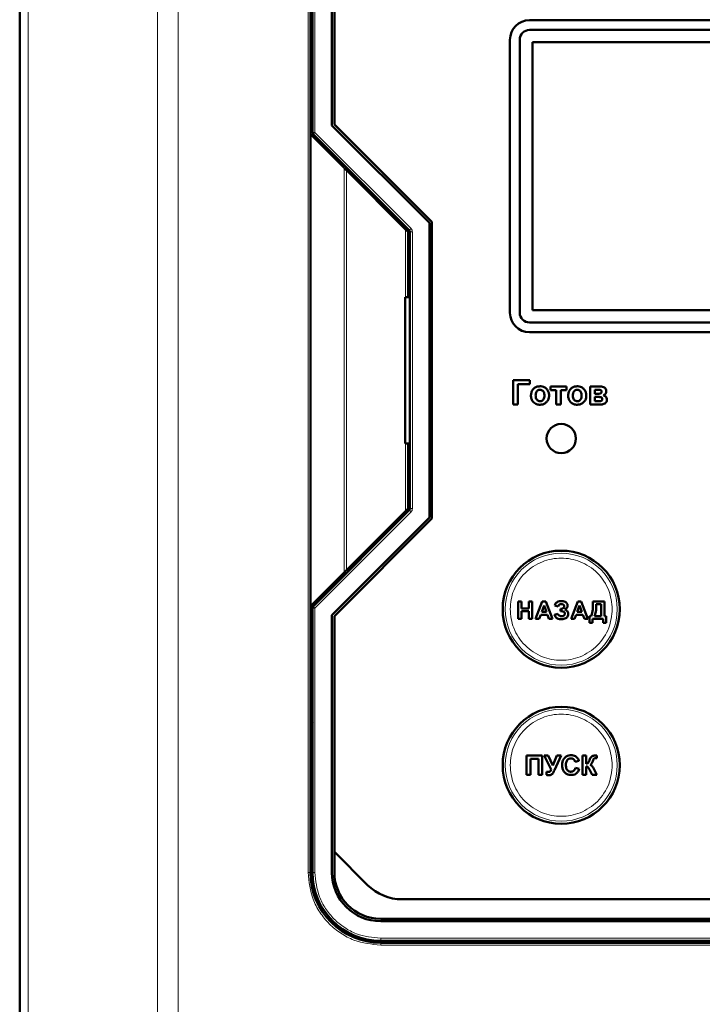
# Model space of a CAD drawing. Header units: millimetres. Extents: x 0 to 594, y 0 to 420.
# Tile 6 of 12: x 105 to 133, y 245 to 286. Entities that reach past the tile are written whole.
import ezdxf

# ---------------------------------------------------------------- set-up
doc = ezdxf.new("R2010")
doc.units = ezdxf.units.MM

msp = doc.modelspace()

# ---------------------------------------------------------------- linework, layer by layer
at = {"color": 7, "linetype": 'Continuous', "lineweight": 50}
for p, q in [((105.499, 301.888), (105.499, 219.882)), ((117.419, 280.985), (117.419, 291.905)), ((117.499, 291.905), (117.499, 281.06)), ((118.299, 281.35), (118.299, 291.905)), ((118.399, 291.057), (118.399, 281.391)), ((146.599, 285.665), (126.399, 285.665)), ((126.399, 285.265), (146.599, 285.265)), ((125.599, 284.865), (125.599, 273.665)), ((125.999, 273.665), (125.999, 284.865)), ((146.479, 284.765), (126.519, 284.765)), ((126.519, 284.765), (126.519, 273.765)), ((122.299, 277.35), (118.299, 281.35)), ((118.399, 281.391), (122.399, 277.391)), ((117.419, 261.625), (117.419, 280.985)), ((117.419, 280.985), (118.799, 279.605)), ((117.529, 280.989), (121.47, 277.047)), ((121.319, 277.085), (118.895, 279.509)), ((122.299, 265.261), (122.299, 277.35)), ((122.399, 277.391), (122.399, 265.219)), ((121.419, 274.305), (121.419, 276.985)), ((121.499, 276.977), (121.499, 265.633)), ((121.419, 274.905), (121.499, 274.905)), ((121.299, 268.305), (121.299, 274.305)), ((121.299, 274.305), (121.499, 274.305)), ((126.519, 273.765), (146.479, 273.765)), ((146.599, 273.265), (126.399, 273.265)), ((126.399, 272.865), (146.599, 272.865)), ((125.728, 270.905), (125.728, 269.905)), ((126.407, 270.905), (125.728, 270.905)), ((125.92, 270.738), (126.407, 270.738)), ((125.92, 269.905), (125.92, 270.738)), ((126.407, 270.738), (126.407, 270.905)), ((127.92, 270.636), (127.266, 270.636)), ((127.266, 270.636), (127.266, 270.495)), ((127.92, 270.495), (127.92, 270.636)), ((128.882, 270.636), (128.882, 269.905)), ((129.295, 270.636), (128.882, 270.636)), ((127.266, 270.495), (127.497, 270.495)), ((127.497, 270.495), (127.497, 269.905)), ((127.689, 269.905), (127.689, 270.495)), ((127.689, 270.495), (127.92, 270.495)), ((129.074, 270.341), (129.074, 270.508)), ((129.074, 270.508), (129.193, 270.508)), ((129.193, 270.341), (129.074, 270.341)), ((129.074, 270.213), (129.172, 270.213)), ((129.074, 270.033), (129.074, 270.213)), ((125.728, 269.905), (125.92, 269.905)), ((127.497, 269.905), (127.689, 269.905)), ((128.882, 269.905), (129.332, 269.905)), ((129.225, 270.033), (129.074, 270.033)), ((121.499, 268.305), (121.299, 268.305)), ((121.419, 265.625), (121.419, 268.305)), ((121.499, 267.705), (121.419, 267.705)), ((121.47, 265.563), (117.529, 261.621)), ((118.895, 263.101), (121.319, 265.525)), ((118.299, 261.261), (122.299, 265.261)), ((122.399, 265.219), (118.399, 261.219)), ((118.799, 263.005), (117.419, 261.625)), ((125.937, 261.825), (126.075, 261.825)), ((125.937, 261.105), (125.937, 261.825)), ((126.075, 261.825), (126.075, 261.539)), ((126.371, 261.825), (126.509, 261.825)), ((126.371, 261.539), (126.371, 261.825)), ((126.509, 261.825), (126.509, 261.105)), ((126.65, 261.105), (126.922, 261.825)), ((126.922, 261.825), (127.068, 261.825)), ((127.068, 261.825), (127.342, 261.105)), ((128.102, 261.105), (128.375, 261.825)), ((128.375, 261.825), (128.521, 261.825)), ((128.521, 261.825), (128.795, 261.105)), ((129, 261.749), (129, 261.825)), ((129, 261.825), (129.48, 261.825)), ((129.48, 261.825), (129.48, 261.225)), ((117.419, 250.705), (117.419, 261.625)), ((117.499, 261.551), (117.499, 250.705)), ((126.075, 261.539), (126.371, 261.539)), ((126.075, 261.419), (126.075, 261.105)), ((126.371, 261.419), (126.075, 261.419)), ((126.371, 261.105), (126.371, 261.419)), ((126.996, 261.65), (126.901, 261.391)), ((126.901, 261.391), (127.09, 261.391)), ((127.09, 261.391), (126.996, 261.65)), ((127.427, 261.271), (127.565, 261.317)), ((127.574, 261.622), (127.436, 261.659)), ((127.667, 261.419), (127.667, 261.52)), ((127.667, 261.52), (127.684, 261.52)), ((127.701, 261.419), (127.667, 261.419)), ((128.449, 261.65), (128.354, 261.391)), ((128.354, 261.391), (128.543, 261.391)), ((128.543, 261.391), (128.449, 261.65)), ((129.341, 261.705), (129.138, 261.705)), ((129.341, 261.225), (129.341, 261.705)), ((118.299, 250.705), (118.299, 261.261)), ((118.399, 261.219), (118.399, 251.554)), ((126.075, 261.105), (125.937, 261.105)), ((126.509, 261.105), (126.371, 261.105)), ((126.797, 261.105), (126.65, 261.105)), ((126.858, 261.271), (126.797, 261.105)), ((127.134, 261.271), (126.858, 261.271)), ((127.195, 261.105), (127.134, 261.271)), ((127.342, 261.105), (127.195, 261.105)), ((128.25, 261.105), (128.102, 261.105)), ((128.311, 261.271), (128.25, 261.105)), ((128.587, 261.271), (128.311, 261.271)), ((128.648, 261.105), (128.587, 261.271)), ((128.795, 261.105), (128.648, 261.105)), ((128.861, 261.225), (128.926, 261.225)), ((128.861, 260.948), (128.861, 261.225)), ((128.981, 260.948), (128.861, 260.948)), ((128.981, 261.105), (128.981, 260.948)), ((129.424, 261.105), (128.981, 261.105)), ((129.064, 261.225), (129.341, 261.225)), ((129.424, 260.948), (129.424, 261.105)), ((129.544, 260.948), (129.424, 260.948)), ((129.48, 261.225), (129.544, 261.225)), ((129.544, 261.225), (129.544, 260.948)), ((117.521, 256.905), (117.419, 256.743)), ((117.419, 256.905), (117.499, 256.905)), ((117.419, 256.305), (117.499, 256.305)), ((126.281, 254.705), (126.281, 255.505)), ((126.281, 255.505), (126.917, 255.505)), ((126.435, 255.372), (126.435, 254.705)), ((126.763, 255.372), (126.435, 255.372)), ((126.763, 254.705), (126.763, 255.372)), ((126.917, 255.505), (126.917, 254.705)), ((127.291, 254.934), (126.994, 255.505)), ((126.994, 255.505), (127.165, 255.505)), ((127.165, 255.505), (127.36, 255.088)), ((127.36, 255.088), (127.524, 255.505)), ((127.691, 255.505), (127.419, 254.897)), ((127.524, 255.505), (127.691, 255.505)), ((128.424, 255.279), (128.271, 255.249)), ((128.568, 254.705), (128.568, 255.505)), ((128.568, 255.505), (128.722, 255.505)), ((128.722, 255.505), (128.722, 255.167)), ((129.153, 255.392), (129.13, 255.393)), ((129.153, 255.505), (129.153, 255.392)), ((128.281, 255.003), (128.435, 254.951)), ((128.722, 255.054), (128.722, 254.705)), ((128.969, 254.705), (128.868, 254.908)), ((129.052, 254.923), (129.163, 254.705)), ((126.435, 254.705), (126.281, 254.705)), ((126.917, 254.705), (126.763, 254.705)), ((127.101, 254.705), (127.101, 254.83)), ((128.722, 254.705), (128.568, 254.705)), ((129.163, 254.705), (128.969, 254.705)), ((117.419, 254.305), (117.499, 254.305)), ((117.499, 253.705), (117.419, 253.705)), ((118.399, 251.554), (118.399, 250.705)), ((118.399, 251.554), (119.762, 250.191)), ((121.176, 249.605), (151.822, 249.605)), ((120.299, 248.805), (152.699, 248.805)), ((152.699, 248.705), (120.299, 248.705)), ((120.299, 247.905), (152.699, 247.905)), ((152.699, 247.825), (120.299, 247.825)), ((124.899, 247.825), (124.899, 247.905)), ((125.499, 247.825), (125.499, 247.905)), ((127.499, 247.825), (127.499, 247.905)), ((128.099, 247.905), (128.099, 247.825))]:
    msp.add_line(p, q, dxfattribs=at)
at = {"color": 9, "linetype": 'Continuous', "lineweight": 18}
for p, q in [((105.851, 301.888), (105.851, 219.882)), ((111.148, 301.888), (111.148, 219.882)), ((111.996, 301.888), (111.996, 219.882)), ((117.319, 250.705), (117.319, 291.905)), ((117.599, 291.905), (117.599, 281.06)), ((117.499, 281.06), (117.599, 281.06)), ((117.599, 281.06), (117.529, 280.989)), ((117.599, 281.06), (121.541, 277.118)), ((118.799, 279.605), (118.799, 263.005)), ((118.895, 279.509), (118.895, 263.101)), ((121.319, 277.085), (121.319, 274.305)), ((121.541, 277.118), (121.47, 277.047)), ((121.599, 276.977), (121.499, 276.977)), ((121.599, 276.977), (121.599, 265.633)), ((121.319, 268.305), (121.319, 265.525)), ((121.541, 265.492), (117.599, 261.551)), ((121.541, 265.492), (121.47, 265.563)), ((121.599, 265.633), (121.499, 265.633)), ((117.599, 261.551), (117.499, 261.551)), ((117.529, 261.621), (117.599, 261.551)), ((117.599, 261.551), (117.599, 250.705)), ((117.419, 250.705), (117.319, 250.705)), ((117.487, 250.66), (117.549, 249.985)), ((117.599, 250.705), (117.499, 250.705)), ((120.299, 248.005), (152.699, 248.005)), ((120.299, 248.005), (120.299, 247.905)), ((120.299, 247.725), (120.299, 247.825)), ((152.699, 247.725), (120.299, 247.725))]:
    msp.add_line(p, q, dxfattribs=at)
at = {"color": 7, "linetype": 'Continuous', "lineweight": 50}
for centre, radius in [((127.699, 268.505), 0.6), ((127.699, 261.505), 2.4), ((127.699, 255.105), 2.4)]:
    msp.add_circle(centre, radius, dxfattribs=at)
at = {"color": 9, "linetype": 'Continuous', "lineweight": 18}
for centre in [(127.699, 261.505), (127.699, 255.105)]:
    msp.add_circle(centre, 2.295, dxfattribs=at)
at = {"color": 7, "linetype": 'Continuous', "lineweight": 50}
for centre, radius, start, end in [((126.399, 284.865), 0.8, 90, 180), ((126.399, 284.865), 0.4, 90, 180), ((117.599, 281.06), 0.1, 180, 225), ((121.399, 276.977), 0.1, 0, 45), ((126.399, 273.665), 0.8, 180, 270), ((126.399, 273.665), 0.4, 180, 270), ((121.399, 265.633), 0.1, 315, 0), ((117.599, 261.551), 0.1, 135, 180), ((120.299, 250.705), 2.88, 180, 270), ((120.299, 250.705), 2.8, 180, 270), ((120.299, 250.705), 2, 180, 270), ((120.299, 250.705), 1.9, 180, 270), ((121.176, 251.605), 2, 225, 270)]:
    msp.add_arc(centre, radius, start, end, dxfattribs=at)
for points, knots in [([(118.895, 279.509), (118.883, 279.521), (118.862, 279.542), (118.834, 279.571), (118.811, 279.593), (118.803, 279.601), (118.799, 279.605)], [0, 0, 0, 0, 0.3219651, 0.5438461, 0.792855, 1, 1, 1, 1]), ([(121.419, 276.985), (121.419, 276.985), (121.418, 276.986), (121.412, 276.992), (121.403, 277.001), (121.387, 277.017), (121.359, 277.046), (121.334, 277.07), (121.319, 277.085)], [0, 0, 0, 0, 0.0992443, 0.2048574, 0.3198128, 0.4464269, 0.6702641, 1, 1, 1, 1]), ([(126.83, 270.649), (126.803, 270.647), (126.734, 270.644), (126.627, 270.604), (126.534, 270.523), (126.473, 270.411), (126.464, 270.328), (126.458, 270.281)], [0, 0, 0, 0, 0.137718, 0.355391, 0.573064, 0.757844, 1, 1, 1, 1]), ([(127.202, 270.272), (127.201, 270.299), (127.198, 270.367), (127.16, 270.471), (127.081, 270.567), (126.976, 270.631), (126.887, 270.648), (126.839, 270.648), (126.83, 270.649)], [0, 0, 0, 0, 0.135663, 0.343038, 0.548582, 0.75807, 0.951088, 1, 1, 1, 1]), ([(128.355, 270.649), (128.329, 270.647), (128.259, 270.644), (128.152, 270.604), (128.06, 270.523), (127.999, 270.411), (127.989, 270.328), (127.984, 270.281)], [0, 0, 0, 0, 0.137718, 0.355391, 0.573064, 0.757844, 1, 1, 1, 1]), ([(128.728, 270.272), (128.726, 270.299), (128.723, 270.367), (128.686, 270.471), (128.606, 270.567), (128.501, 270.631), (128.413, 270.648), (128.365, 270.648), (128.355, 270.649)], [0, 0, 0, 0, 0.135663, 0.343038, 0.548582, 0.75807, 0.951088, 1, 1, 1, 1]), ([(129.548, 270.447), (129.546, 270.475), (129.542, 270.519), (129.509, 270.572), (129.461, 270.608), (129.388, 270.632), (129.329, 270.635), (129.295, 270.636)], [0, 0, 0, 0, 0.2256636, 0.3665593, 0.5074882, 0.7173232, 1, 1, 1, 1]), ([(126.458, 270.281), (126.459, 270.254), (126.462, 270.179), (126.494, 270.073), (126.568, 269.98), (126.667, 269.919), (126.76, 269.894), (126.819, 269.893), (126.831, 269.892)], [0, 0, 0, 0, 0.132278, 0.369199, 0.538292, 0.707501, 0.939211, 1, 1, 1, 1]), ([(126.651, 270.27), (126.652, 270.297), (126.654, 270.351), (126.68, 270.423), (126.726, 270.474), (126.777, 270.504), (126.814, 270.506), (126.831, 270.508)], [0, 0, 0, 0, 0.241133, 0.484628, 0.668592, 0.85335, 1, 1, 1, 1]), ([(126.831, 270.033), (126.808, 270.036), (126.764, 270.04), (126.712, 270.08), (126.671, 270.136), (126.653, 270.202), (126.651, 270.25), (126.651, 270.27)], [0, 0, 0, 0, 0.197612, 0.397245, 0.566614, 0.816032, 1, 1, 1, 1]), ([(126.831, 270.508), (126.853, 270.505), (126.898, 270.5), (126.95, 270.461), (126.989, 270.405), (127.007, 270.34), (127.009, 270.292), (127.01, 270.272)], [0, 0, 0, 0, 0.1997136, 0.401263, 0.571167, 0.8134213, 1, 1, 1, 1]), ([(126.831, 269.892), (126.858, 269.894), (126.924, 269.897), (127.026, 269.936), (127.119, 270.015), (127.183, 270.121), (127.201, 270.212), (127.202, 270.262), (127.202, 270.272)], [0, 0, 0, 0, 0.135378, 0.336455, 0.538943, 0.745329, 0.947179, 1, 1, 1, 1]), ([(127.01, 270.272), (127.009, 270.245), (127.006, 270.191), (126.981, 270.119), (126.936, 270.067), (126.885, 270.037), (126.847, 270.035), (126.831, 270.033)], [0, 0, 0, 0, 0.240516, 0.483531, 0.66681, 0.850952, 1, 1, 1, 1]), ([(127.984, 270.281), (127.985, 270.254), (127.988, 270.179), (128.02, 270.073), (128.093, 269.98), (128.193, 269.919), (128.285, 269.894), (128.344, 269.893), (128.356, 269.892)], [0, 0, 0, 0, 0.132278, 0.369199, 0.538292, 0.707501, 0.939211, 1, 1, 1, 1]), ([(128.176, 270.27), (128.177, 270.297), (128.18, 270.351), (128.206, 270.423), (128.252, 270.474), (128.303, 270.504), (128.34, 270.506), (128.356, 270.508)], [0, 0, 0, 0, 0.241133, 0.484628, 0.668592, 0.85335, 1, 1, 1, 1]), ([(128.356, 270.033), (128.334, 270.036), (128.29, 270.04), (128.237, 270.08), (128.197, 270.136), (128.179, 270.202), (128.177, 270.25), (128.176, 270.27)], [0, 0, 0, 0, 0.197612, 0.397245, 0.566614, 0.816032, 1, 1, 1, 1]), ([(128.356, 270.508), (128.379, 270.505), (128.423, 270.5), (128.475, 270.461), (128.515, 270.405), (128.533, 270.34), (128.535, 270.292), (128.535, 270.272)], [0, 0, 0, 0, 0.1997136, 0.401263, 0.571167, 0.8134213, 1, 1, 1, 1]), ([(128.356, 269.892), (128.383, 269.894), (128.45, 269.897), (128.552, 269.936), (128.645, 270.015), (128.708, 270.121), (128.726, 270.212), (128.727, 270.262), (128.728, 270.272)], [0, 0, 0, 0, 0.135378, 0.3364549, 0.5389429, 0.7453294, 0.9471787, 1, 1, 1, 1]), ([(128.535, 270.272), (128.534, 270.245), (128.532, 270.191), (128.507, 270.119), (128.462, 270.067), (128.41, 270.037), (128.373, 270.035), (128.356, 270.033)], [0, 0, 0, 0, 0.2405158, 0.4835313, 0.6668104, 0.8509523, 1, 1, 1, 1]), ([(129.172, 270.213), (129.198, 270.212), (129.248, 270.211), (129.308, 270.205), (129.347, 270.191), (129.368, 270.173), (129.38, 270.149), (129.381, 270.131), (129.382, 270.122)], [0, 0, 0, 0, 0.311207, 0.583911, 0.68923, 0.795843, 0.891598, 1, 1, 1, 1]), ([(129.193, 270.508), (129.22, 270.507), (129.258, 270.506), (129.304, 270.497), (129.33, 270.485), (129.346, 270.469), (129.355, 270.449), (129.356, 270.435), (129.356, 270.429)], [0, 0, 0, 0, 0.39324, 0.559078, 0.696821, 0.797454, 0.898342, 1, 1, 1, 1]), ([(129.356, 270.429), (129.355, 270.419), (129.354, 270.401), (129.341, 270.379), (129.32, 270.361), (129.27, 270.343), (129.226, 270.342), (129.193, 270.341)], [0, 0, 0, 0, 0.14005, 0.249383, 0.358655, 0.529628, 1, 1, 1, 1]), ([(129.426, 270.282), (129.448, 270.291), (129.488, 270.308), (129.529, 270.359), (129.546, 270.407), (129.548, 270.437), (129.548, 270.447)], [0, 0, 0, 0, 0.322025, 0.590196, 0.859352, 1, 1, 1, 1]), ([(129.574, 270.099), (129.571, 270.125), (129.565, 270.171), (129.528, 270.228), (129.48, 270.265), (129.443, 270.276), (129.426, 270.282)], [0, 0, 0, 0, 0.305046, 0.544674, 0.785478, 1, 1, 1, 1]), ([(129.382, 270.122), (129.381, 270.111), (129.38, 270.093), (129.368, 270.07), (129.348, 270.053), (129.3, 270.035), (129.257, 270.034), (129.225, 270.033)], [0, 0, 0, 0, 0.153404, 0.26067, 0.367826, 0.534662, 1, 1, 1, 1]), ([(129.332, 269.905), (129.358, 269.906), (129.412, 269.908), (129.484, 269.933), (129.536, 269.978), (129.567, 270.031), (129.573, 270.074), (129.574, 270.096), (129.574, 270.099)], [0, 0, 0, 0, 0.2296365, 0.4615683, 0.636531, 0.8118189, 0.9733287, 1, 1, 1, 1]), ([(121.319, 265.525), (121.334, 265.54), (121.359, 265.565), (121.387, 265.593), (121.403, 265.609), (121.412, 265.618), (121.418, 265.624), (121.419, 265.625), (121.419, 265.625)], [0, 0, 0, 0, 0.329696, 0.5535719, 0.6801743, 0.7951253, 0.9007426, 1, 1, 1, 1]), ([(118.799, 263.005), (118.803, 263.009), (118.811, 263.017), (118.834, 263.039), (118.862, 263.068), (118.883, 263.089), (118.895, 263.101)], [0, 0, 0, 0, 0.207162, 0.456154, 0.678073, 1, 1, 1, 1]), ([(127.436, 261.659), (127.445, 261.685), (127.461, 261.732), (127.512, 261.785), (127.585, 261.824), (127.652, 261.834), (127.695, 261.834), (127.701, 261.834)], [0, 0, 0, 0, 0.2338446, 0.4295843, 0.6250346, 0.9450332, 1, 1, 1, 1]), ([(127.702, 261.714), (127.684, 261.713), (127.653, 261.711), (127.615, 261.69), (127.589, 261.66), (127.579, 261.635), (127.574, 261.622)], [0, 0, 0, 0, 0.317185, 0.535529, 0.753956, 1, 1, 1, 1]), ([(127.701, 261.834), (127.728, 261.833), (127.781, 261.831), (127.856, 261.81), (127.915, 261.768), (127.955, 261.715), (127.96, 261.672), (127.962, 261.653)], [0, 0, 0, 0, 0.226589, 0.454571, 0.643517, 0.833011, 1, 1, 1, 1]), ([(127.824, 261.625), (127.823, 261.635), (127.821, 261.654), (127.805, 261.678), (127.783, 261.697), (127.748, 261.712), (127.72, 261.713), (127.702, 261.714)], [0, 0, 0, 0, 0.1696277, 0.3433388, 0.4982202, 0.6826017, 1, 1, 1, 1]), ([(128.926, 261.225), (128.936, 261.25), (128.981, 261.353), (128.997, 261.533), (128.999, 261.684), (129, 261.749)], [0, 0, 0, 0, 0.150506, 0.631696, 1, 1, 1, 1]), ([(127.565, 261.317), (127.572, 261.3), (127.583, 261.272), (127.611, 261.24), (127.653, 261.22), (127.688, 261.217), (127.712, 261.216)], [0, 0, 0, 0, 0.28967, 0.46237, 0.636069, 1, 1, 1, 1]), ([(127.684, 261.52), (127.707, 261.522), (127.742, 261.524), (127.785, 261.545), (127.81, 261.57), (127.822, 261.599), (127.823, 261.618), (127.824, 261.625)], [0, 0, 0, 0, 0.348695, 0.533176, 0.718858, 0.88644, 1, 1, 1, 1]), ([(127.851, 261.317), (127.85, 261.328), (127.849, 261.35), (127.831, 261.377), (127.804, 261.4), (127.759, 261.417), (127.723, 261.418), (127.701, 261.419)], [0, 0, 0, 0, 0.158876, 0.319359, 0.464118, 0.684157, 1, 1, 1, 1]), ([(127.99, 261.309), (127.987, 261.282), (127.983, 261.233), (127.944, 261.174), (127.887, 261.128), (127.806, 261.1), (127.742, 261.097), (127.708, 261.096)], [0, 0, 0, 0, 0.203349, 0.36274, 0.521651, 0.743401, 1, 1, 1, 1]), ([(127.712, 261.216), (127.735, 261.217), (127.769, 261.218), (127.813, 261.239), (127.836, 261.265), (127.85, 261.292), (127.851, 261.309), (127.851, 261.317)], [0, 0, 0, 0, 0.344855, 0.536996, 0.729679, 0.878056, 1, 1, 1, 1]), ([(127.962, 261.653), (127.96, 261.632), (127.955, 261.589), (127.912, 261.531), (127.869, 261.506), (127.845, 261.491)], [0, 0, 0, 0, 0.298422, 0.599296, 1, 1, 1, 1]), ([(127.845, 261.491), (127.87, 261.481), (127.914, 261.463), (127.961, 261.416), (127.986, 261.364), (127.989, 261.327), (127.99, 261.309)], [0, 0, 0, 0, 0.322918, 0.55546, 0.789208, 1, 1, 1, 1]), ([(129.138, 261.705), (129.138, 261.678), (129.137, 261.598), (129.129, 261.478), (129.109, 261.342), (129.079, 261.264), (129.064, 261.225)], [0, 0, 0, 0, 0.16363, 0.491128, 0.742857, 1, 1, 1, 1]), ([(127.708, 261.096), (127.681, 261.097), (127.618, 261.099), (127.533, 261.121), (127.465, 261.181), (127.44, 261.234), (127.428, 261.266), (127.427, 261.271)], [0, 0, 0, 0, 0.2224569, 0.5265083, 0.7096756, 0.9575089, 1, 1, 1, 1]), ([(127.737, 255.103), (127.738, 255.13), (127.741, 255.211), (127.774, 255.329), (127.857, 255.434), (127.956, 255.495), (128.045, 255.514), (128.095, 255.515), (128.108, 255.515)], [0, 0, 0, 0, 0.128353, 0.388703, 0.573955, 0.759327, 0.937427, 1, 1, 1, 1]), ([(128.097, 255.382), (128.07, 255.38), (128.021, 255.375), (127.962, 255.337), (127.918, 255.283), (127.895, 255.205), (127.892, 255.147), (127.891, 255.115)], [0, 0, 0, 0, 0.212297, 0.3758, 0.53945, 0.750187, 1, 1, 1, 1]), ([(128.271, 255.249), (128.262, 255.273), (128.248, 255.314), (128.201, 255.356), (128.151, 255.379), (128.115, 255.381), (128.097, 255.382)], [0, 0, 0, 0, 0.313785, 0.543656, 0.773131, 1, 1, 1, 1]), ([(128.108, 255.515), (128.134, 255.514), (128.197, 255.511), (128.281, 255.481), (128.326, 255.443), (128.344, 255.428)], [0, 0, 0, 0, 0.311487, 0.735849, 1, 1, 1, 1]), ([(128.344, 255.428), (128.361, 255.407), (128.388, 255.375), (128.411, 255.322), (128.42, 255.294), (128.424, 255.279)], [0, 0, 0, 0, 0.473697, 0.735232, 1, 1, 1, 1]), ([(128.722, 255.167), (128.736, 255.169), (128.759, 255.172), (128.788, 255.183), (128.819, 255.219), (128.837, 255.266), (128.853, 255.304), (128.858, 255.315)], [0, 0, 0, 0, 0.199876, 0.312305, 0.42642, 0.830637, 1, 1, 1, 1]), ([(128.858, 255.315), (128.869, 255.34), (128.887, 255.381), (128.919, 255.437), (128.947, 255.461), (128.962, 255.473)], [0, 0, 0, 0, 0.4184049, 0.7025202, 1, 1, 1, 1]), ([(128.962, 255.473), (128.982, 255.482), (129.019, 255.498), (129.076, 255.503), (129.111, 255.504), (129.128, 255.505)], [0, 0, 0, 0, 0.387569, 0.691947, 1, 1, 1, 1]), ([(129.13, 255.393), (129.113, 255.393), (129.085, 255.392), (129.05, 255.379), (129.022, 255.353), (129, 255.304), (128.985, 255.264), (128.977, 255.24)], [0, 0, 0, 0, 0.211595, 0.337404, 0.463699, 0.678302, 1, 1, 1, 1]), ([(129.128, 255.505), (129.131, 255.505), (129.135, 255.505), (129.143, 255.505), (129.149, 255.505), (129.153, 255.505)], [0, 0, 0, 0, 0.250116, 0.500195, 1, 1, 1, 1]), ([(127.291, 254.934), (127.282, 254.908), (127.27, 254.874), (127.239, 254.843), (127.207, 254.83), (127.181, 254.829), (127.164, 254.828)], [0, 0, 0, 0, 0.441494, 0.575937, 0.710268, 1, 1, 1, 1]), ([(127.419, 254.897), (127.408, 254.873), (127.385, 254.824), (127.347, 254.763), (127.301, 254.716), (127.254, 254.697), (127.224, 254.695), (127.212, 254.695)], [0, 0, 0, 0, 0.260479, 0.521395, 0.704689, 0.889754, 1, 1, 1, 1]), ([(128.102, 254.705), (128.075, 254.706), (128.009, 254.71), (127.909, 254.748), (127.819, 254.825), (127.754, 254.938), (127.738, 255.036), (127.737, 255.095), (127.737, 255.103)], [0, 0, 0, 0, 0.1323307, 0.3258488, 0.5180632, 0.708615, 0.9571857, 1, 1, 1, 1]), ([(127.891, 255.115), (127.892, 255.088), (127.894, 255.024), (127.915, 254.94), (127.966, 254.879), (128.02, 254.848), (128.065, 254.839), (128.091, 254.839), (128.096, 254.838)], [0, 0, 0, 0, 0.205446, 0.493459, 0.648874, 0.8039, 0.960212, 1, 1, 1, 1]), ([(128.096, 254.838), (128.121, 254.841), (128.165, 254.845), (128.218, 254.879), (128.259, 254.931), (128.273, 254.975), (128.281, 255.003)], [0, 0, 0, 0, 0.278426, 0.482725, 0.687127, 1, 1, 1, 1]), ([(128.435, 254.951), (128.426, 254.926), (128.406, 254.865), (128.347, 254.782), (128.248, 254.722), (128.162, 254.706), (128.111, 254.705), (128.102, 254.705)], [0, 0, 0, 0, 0.178946, 0.427141, 0.662689, 0.937832, 1, 1, 1, 1]), ([(128.837, 254.963), (128.831, 254.975), (128.818, 254.997), (128.8, 255.025), (128.777, 255.045), (128.75, 255.053), (128.731, 255.053), (128.722, 255.054)], [0, 0, 0, 0, 0.25425, 0.486863, 0.636328, 0.823574, 1, 1, 1, 1]), ([(128.858, 254.925), (128.854, 254.931), (128.849, 254.941), (128.842, 254.953), (128.839, 254.96), (128.837, 254.963)], [0, 0, 0, 0, 0.499814, 0.749898, 1, 1, 1, 1]), ([(128.868, 254.908), (128.867, 254.91), (128.865, 254.912), (128.862, 254.918), (128.859, 254.922), (128.858, 254.925)], [0, 0, 0, 0, 0.250156, 0.500386, 1, 1, 1, 1]), ([(128.977, 255.24), (128.972, 255.227), (128.962, 255.202), (128.944, 255.166), (128.916, 255.137), (128.894, 255.124), (128.883, 255.118)], [0, 0, 0, 0, 0.2532871, 0.5068991, 0.7638932, 1, 1, 1, 1]), ([(128.883, 255.118), (128.904, 255.109), (128.947, 255.092), (129.002, 255.02), (129.032, 254.962), (129.052, 254.923)], [0, 0, 0, 0, 0.253998, 0.50882, 1, 1, 1, 1]), ([(127.101, 254.83), (127.108, 254.83), (127.122, 254.829), (127.142, 254.828), (127.157, 254.828), (127.164, 254.828)], [0, 0, 0, 0, 0.321424, 0.660621, 1, 1, 1, 1]), ([(127.212, 254.695), (127.199, 254.695), (127.174, 254.695), (127.137, 254.698), (127.113, 254.702), (127.101, 254.705)], [0, 0, 0, 0, 0.35863, 0.678098, 1, 1, 1, 1])]:
    msp.add_open_spline(points, degree=3, knots=knots, dxfattribs=at)
at = {"color": 9, "linetype": 'Continuous', "lineweight": 18}
for points in [[(121.541, 277.118), (121.557, 277.098), (121.591, 277.056), (121.596, 277.003), (121.599, 276.977)], [(121.599, 265.633), (121.596, 265.607), (121.591, 265.554), (121.557, 265.513), (121.541, 265.492)]]:
    msp.add_open_spline(points, degree=3, dxfattribs=at)
for points, knots in [([(125.604, 261.505), (125.632, 261.769), (125.675, 262.174), (125.937, 262.662), (126.207, 262.997), (126.543, 263.269), (127.03, 263.522), (127.699, 263.651), (128.368, 263.522), (128.856, 263.269), (129.191, 262.997), (129.462, 262.662), (129.723, 262.174), (129.766, 261.769), (129.794, 261.505)], [0, 0, 0, 0, 0.119728, 0.18418, 0.25, 0.31582, 0.380272, 0.5, 0.619728, 0.68418, 0.75, 0.81582, 0.880272, 1, 1, 1, 1]), ([(129.794, 261.505), (129.766, 261.242), (129.723, 260.836), (129.462, 260.348), (129.191, 260.013), (128.856, 259.741), (128.368, 259.488), (127.699, 259.36), (127.03, 259.488), (126.543, 259.741), (126.207, 260.013), (125.937, 260.348), (125.675, 260.836), (125.632, 261.242), (125.604, 261.505)], [0, 0, 0, 0, 0.119728, 0.18418, 0.25, 0.31582, 0.380272, 0.5, 0.619728, 0.68418, 0.75, 0.81582, 0.880272, 1, 1, 1, 1]), ([(125.604, 255.105), (125.632, 255.369), (125.675, 255.774), (125.937, 256.262), (126.207, 256.597), (126.543, 256.869), (127.03, 257.122), (127.699, 257.251), (128.368, 257.122), (128.856, 256.869), (129.191, 256.597), (129.462, 256.262), (129.723, 255.774), (129.766, 255.369), (129.794, 255.105)], [0, 0, 0, 0, 0.119728, 0.18418, 0.25, 0.31582, 0.380272, 0.5, 0.619728, 0.68418, 0.75, 0.81582, 0.880272, 1, 1, 1, 1]), ([(129.794, 255.105), (129.766, 254.842), (129.723, 254.436), (129.462, 253.948), (129.191, 253.613), (128.856, 253.341), (128.368, 253.088), (127.699, 252.96), (127.03, 253.088), (126.543, 253.341), (126.207, 253.613), (125.937, 253.948), (125.675, 254.436), (125.632, 254.842), (125.604, 255.105)], [0, 0, 0, 0, 0.119728, 0.18418, 0.25, 0.31582, 0.380272, 0.5, 0.619728, 0.68418, 0.75, 0.81582, 0.880272, 1, 1, 1, 1]), ([(120.299, 247.725), (119.924, 247.765), (119.348, 247.826), (118.654, 248.198), (118.176, 248.582), (117.792, 249.06), (117.42, 249.754), (117.359, 250.33), (117.319, 250.705)], [0, 0, 0, 0, 0.239457, 0.368361, 0.5, 0.631639, 0.760543, 1, 1, 1, 1]), ([(117.599, 250.705), (117.635, 250.365), (117.691, 249.843), (118.027, 249.214), (118.376, 248.782), (118.808, 248.433), (119.437, 248.097), (119.96, 248.041), (120.299, 248.005)], [0, 0, 0, 0, 0.239457, 0.368361, 0.5, 0.631639, 0.760543, 1, 1, 1, 1])]:
    msp.add_open_spline(points, degree=3, knots=knots, dxfattribs=at)

doc.saveas('drawing.dxf')
